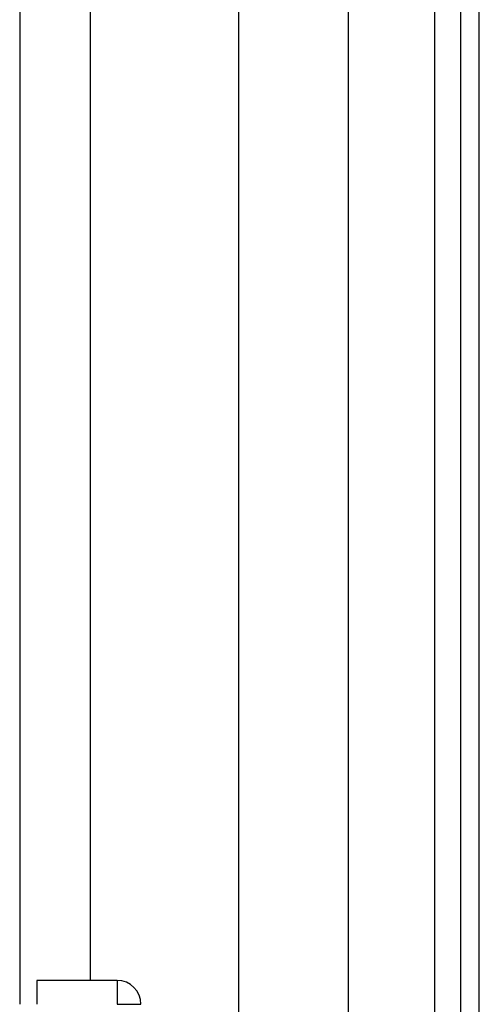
# Model space of a CAD drawing. Header units: inches. Extents: x 10 to 196, y 10 to 109.
# Tile 153 of 239: x 32.61 to 34.26, y 62.95 to 66.49. Entities that reach past the tile are written whole.
import ezdxf

# ---------------------------------------------------------------- set-up
doc = ezdxf.new("R2010")
doc.units = ezdxf.units.IN
doc.header["$MEASUREMENT"] = 0
doc.layers.add('Visible Edges(ANSI)', color=7, linetype='Continuous', lineweight=25)
doc.layers.add('Visible Tangent Edges(ANSI)', color=7, linetype='Continuous', lineweight=25)

msp = doc.modelspace()

# ---------------------------------------------------------------- linework, layer by layer
at = {"layer": 'Visible Edges(ANSI)'}
for p, q in [((33.3976, 56.331), (33.3976, 72.5601)), ((33.7913, 71.746), (33.7913, 57.145)), ((34.1957, 71.403), (34.1957, 57.488)), ((34.2637, 57.488), (34.2637, 71.403)), ((32.6077, 67.2114), (32.6077, 62.9458)), ((32.8619, 67.1254), (32.8619, 63.0318)), ((32.9587, 63.0318), (32.6697, 63.0318)), ((32.6697, 63.0318), (32.6697, 62.9458))]:
    msp.add_line(p, q, dxfattribs=at)
msp.add_arc((32.9587, 62.9458), 0.086, 0, 90, dxfattribs=at)
at = {"layer": 'Visible Tangent Edges(ANSI)'}
for p, q in [((34.1027, 71.4744), (34.1027, 57.4167)), ((32.9587, 63.0318), (32.9587, 62.9458)), ((32.9587, 62.9458), (33.0447, 62.9458))]:
    msp.add_line(p, q, dxfattribs=at)

doc.saveas('drawing.dxf')
